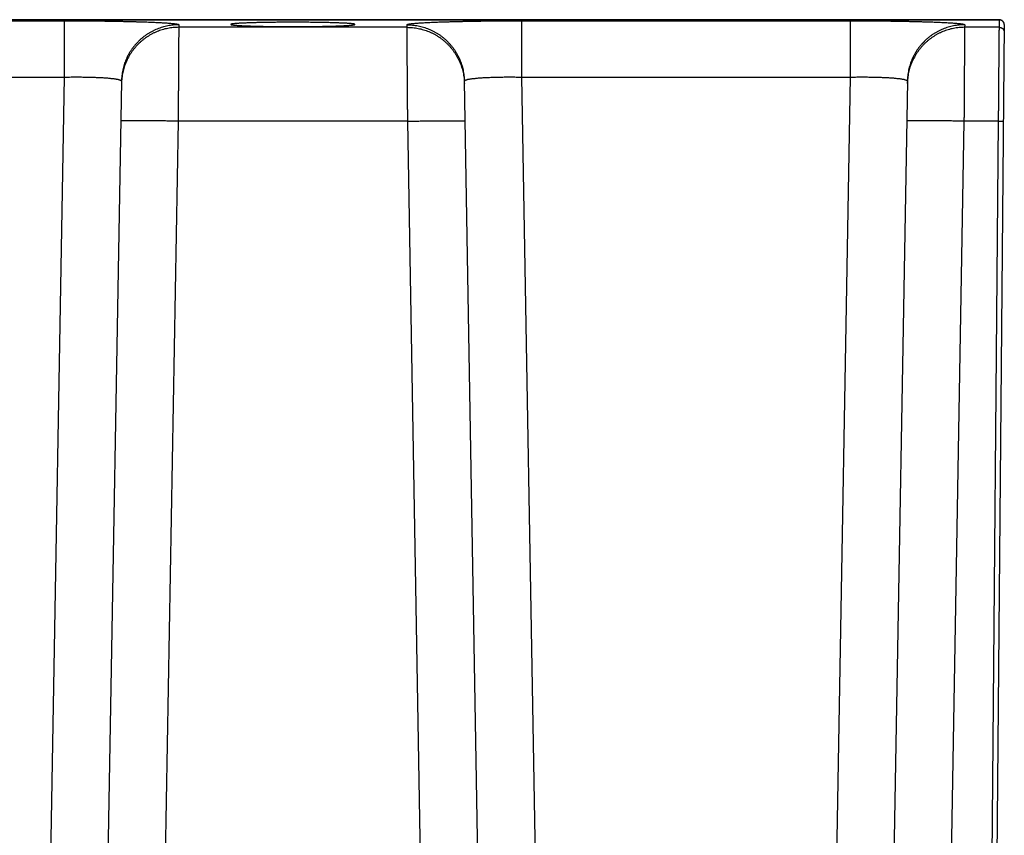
# Model space of a CAD drawing. Header units: inches. Extents: x 0 to 34, y 0 to 22.
# Tile 11 of 80: x 17.6 to 18.6, y 5.1 to 5.9. Entities that reach past the tile are written whole.
import ezdxf

# ---------------------------------------------------------------- set-up
doc = ezdxf.new("R2010")
doc.units = ezdxf.units.IN
doc.header["$LTSCALE"] = 1.87
doc.header["$MEASUREMENT"] = 0
doc.layers.get('0').update_dxf_attribs({"linetype": 'CONTINUOUS'})

msp = doc.modelspace()

# ---------------------------------------------------------------- linework, layer by layer
at = {"color": 7, "linetype": 'CONTINUOUS'}
for p, q in [((15.1391, 5.9116), (18.5845, 5.9116)), ((18.5849, 5.9116), (15.1391, 5.9116)), ((16.1111, 5.9105), (17.6125, 5.9105)), ((17.6125, 5.9105), (17.6125, 5.8516)), ((17.7324, 5.9063), (17.7323, 5.9036)), ((17.9713, 5.9036), (17.9712, 5.9063)), ((18.0911, 5.9105), (18.0911, 5.8516)), ((18.0911, 5.9105), (18.435, 5.9105)), ((18.435, 5.9105), (18.435, 5.8516)), ((18.5549, 5.9063), (18.5548, 5.9036)), ((18.5769, 3.6798), (18.5964, 5.9062)), ((18.5845, 5.9116), (18.5845, 5.9116)), ((18.5845, 5.9116), (18.5845, 5.9116)), ((18.5859, 5.9116), (18.5849, 5.9116)), ((18.5869, 5.9116), (18.5859, 5.9116)), ((18.5888, 5.9115), (18.5881, 5.9115)), ((18.5894, 5.9115), (18.5888, 5.9115)), ((18.5899, 5.9115), (18.5894, 5.9115)), ((18.5915, 5.9114), (18.591, 5.9114)), ((18.5912, 5.9036), (18.5912, 5.9113)), ((17.9713, 5.9036), (17.7323, 5.9036)), ((18.5912, 5.9036), (18.5548, 5.9036)), ((16.1111, 5.8516), (17.6125, 5.8516)), ((17.6125, 5.8516), (17.5848, 4.2656)), ((17.6724, 5.8474), (17.6447, 4.2645)), ((18.0588, 4.2645), (18.0312, 5.8474)), ((18.0911, 5.8516), (18.1188, 4.2656)), ((18.0911, 5.8516), (18.435, 5.8516)), ((18.435, 5.8516), (18.4073, 4.2656)), ((18.4949, 5.8474), (18.4672, 4.2645)), ((17.7316, 5.8054), (17.7047, 4.2635)), ((17.9719, 5.8054), (17.7316, 5.8054)), ((17.9989, 4.2635), (17.9719, 5.8054)), ((18.5541, 5.8054), (18.5263, 4.2107)), ((18.5904, 5.8054), (18.5541, 5.8054)), ((18.5764, 4.2107), (18.5904, 5.8054))]:
    msp.add_line(p, q, dxfattribs=at)
for points in [[(18.5881, 5.9115), (18.5877, 5.9115), (18.5869, 5.9116)], [(18.591, 5.9114), (18.5909, 5.9114), (18.5907, 5.9114), (18.5905, 5.9114), (18.5903, 5.9115), (18.5899, 5.9115)], [(18.5964, 5.9062), (18.5963, 5.9066), (18.5963, 5.9071), (18.5962, 5.9075), (18.5961, 5.9078), (18.596, 5.9082), (18.5958, 5.9085), (18.5956, 5.9088), (18.5955, 5.9091), (18.5953, 5.9094), (18.5951, 5.9096), (18.5949, 5.9099), (18.5946, 5.9101), (18.5944, 5.9102), (18.5942, 5.9104), (18.594, 5.9106), (18.5937, 5.9107), (18.5935, 5.9108), (18.5933, 5.9109), (18.5931, 5.911), (18.5929, 5.9111), (18.5927, 5.9111), (18.5925, 5.9112), (18.5923, 5.9112), (18.5922, 5.9113), (18.592, 5.9113), (18.5919, 5.9113), (18.5917, 5.9113), (18.5916, 5.9114), (18.5915, 5.9114)]]:
    msp.add_lwpolyline(points, dxfattribs=at)
for points, knots in [([(17.6125, 5.9105), (17.6141, 5.9105), (17.6173, 5.9105), (17.6221, 5.9105), (17.6269, 5.9105), (17.6316, 5.9104), (17.6364, 5.9104), (17.6411, 5.9104), (17.6458, 5.9103), (17.6504, 5.9103), (17.6549, 5.9102), (17.6594, 5.9101), (17.6638, 5.9101), (17.6681, 5.91), (17.6724, 5.9099), (17.6765, 5.9098), (17.6805, 5.9097), (17.6844, 5.9096), (17.6882, 5.9095), (17.6919, 5.9094), (17.6955, 5.9093), (17.6989, 5.9092), (17.7022, 5.9091), (17.7053, 5.9089), (17.7083, 5.9088), (17.7111, 5.9087), (17.7137, 5.9085), (17.7162, 5.9084), (17.7186, 5.9082), (17.7207, 5.9081), (17.7227, 5.9079), (17.7245, 5.9078), (17.7261, 5.9076), (17.7276, 5.9075), (17.7288, 5.9073), (17.7299, 5.9071), (17.7308, 5.907), (17.7314, 5.9068), (17.7319, 5.9067), (17.7322, 5.9065), (17.7324, 5.9064), (17.7324, 5.9063)], [0, 0, 0, 0, 0.039996, 0.080012, 0.119953, 0.159726, 0.199241, 0.238422, 0.277223, 0.315595, 0.353468, 0.390766, 0.427421, 0.463377, 0.498578, 0.532971, 0.566506, 0.599128, 0.63078, 0.661408, 0.690963, 0.719405, 0.746687, 0.77276, 0.797576, 0.821098, 0.843295, 0.86413, 0.883567, 0.90157, 0.918114, 0.933182, 0.946747, 0.958783, 0.969268, 0.978193, 0.985557, 0.991359, 0.995616, 0.998394, 1, 1, 1, 1]), ([(17.7324, 5.9063), (17.7314, 5.9063), (17.7295, 5.9062), (17.7265, 5.906), (17.7237, 5.9057), (17.7208, 5.9052), (17.7179, 5.9046), (17.7151, 5.9038), (17.7124, 5.9029), (17.7096, 5.9018), (17.707, 5.9007), (17.7044, 5.8994), (17.7018, 5.898), (17.6993, 5.8964), (17.697, 5.8948), (17.6946, 5.893), (17.6924, 5.8911), (17.6903, 5.8891), (17.6883, 5.887), (17.6863, 5.8848), (17.6845, 5.8826), (17.6828, 5.8802), (17.6812, 5.8778), (17.6798, 5.8752), (17.6784, 5.8727), (17.6772, 5.87), (17.6761, 5.8673), (17.6752, 5.8646), (17.6744, 5.8618), (17.6737, 5.8589), (17.6731, 5.8561), (17.6727, 5.8532), (17.6725, 5.8503), (17.6724, 5.8483), (17.6724, 5.8474)], [0, 0, 0, 0, 0.03126, 0.06252, 0.093779, 0.125038, 0.156297, 0.187555, 0.218813, 0.25007, 0.281327, 0.312583, 0.343838, 0.375092, 0.406345, 0.437598, 0.468849, 0.5001, 0.531349, 0.562598, 0.593845, 0.625092, 0.656338, 0.687583, 0.718827, 0.75007, 0.781313, 0.812555, 0.843797, 0.875038, 0.906279, 0.937519, 0.96876, 1, 1, 1, 1]), ([(17.9167, 5.9067), (17.9167, 5.9067), (17.9166, 5.9068), (17.9164, 5.9069), (17.916, 5.907), (17.9155, 5.9071), (17.9149, 5.9072), (17.9141, 5.9073), (17.9131, 5.9074), (17.912, 5.9075), (17.9108, 5.9076), (17.9095, 5.9077), (17.908, 5.9078), (17.9064, 5.9079), (17.9047, 5.908), (17.9028, 5.9081), (17.9008, 5.9081), (17.8988, 5.9082), (17.8966, 5.9083), (17.8943, 5.9084), (17.8919, 5.9084), (17.8894, 5.9085), (17.8869, 5.9086), (17.8842, 5.9086), (17.8815, 5.9087), (17.8787, 5.9087), (17.8759, 5.9088), (17.873, 5.9088), (17.8701, 5.9088), (17.8671, 5.9089), (17.8641, 5.9089), (17.861, 5.9089), (17.858, 5.9089), (17.8549, 5.9089), (17.8518, 5.9089), (17.8487, 5.9089), (17.8456, 5.9089), (17.8426, 5.9089), (17.8395, 5.9089), (17.8365, 5.9089), (17.8335, 5.9088), (17.8306, 5.9088), (17.8277, 5.9088), (17.8248, 5.9087), (17.8221, 5.9087), (17.8193, 5.9086), (17.8167, 5.9086), (17.8141, 5.9085), (17.8117, 5.9084), (17.8093, 5.9084), (17.807, 5.9083), (17.8048, 5.9082), (17.8027, 5.9081), (17.8008, 5.9081), (17.7989, 5.908), (17.7972, 5.9079), (17.7956, 5.9078), (17.7941, 5.9077), (17.7927, 5.9076), (17.7915, 5.9075), (17.7904, 5.9074), (17.7895, 5.9073), (17.7887, 5.9072), (17.788, 5.9071), (17.7875, 5.907), (17.7872, 5.9069), (17.7869, 5.9068), (17.7868, 5.9067), (17.7868, 5.9067)], [0, 0, 0, 0, 0.001003, 0.00289, 0.005827, 0.009851, 0.014965, 0.021164, 0.028442, 0.036777, 0.046159, 0.056565, 0.067968, 0.080352, 0.093677, 0.107925, 0.123058, 0.139038, 0.155842, 0.173414, 0.19173, 0.210744, 0.230402, 0.25068, 0.271512, 0.292865, 0.314689, 0.336921, 0.359533, 0.382454, 0.405642, 0.429049, 0.452605, 0.476279, 0.5, 0.523721, 0.547395, 0.570951, 0.594358, 0.617546, 0.640467, 0.663079, 0.685311, 0.707135, 0.728488, 0.74932, 0.769598, 0.789256, 0.80827, 0.826586, 0.844158, 0.860962, 0.876942, 0.892075, 0.906323, 0.919648, 0.932032, 0.943435, 0.953841, 0.963223, 0.971558, 0.978836, 0.985035, 0.990149, 0.994173, 0.99711, 0.998997, 1, 1, 1, 1]), ([(17.7868, 5.9067), (17.7868, 5.9066), (17.7869, 5.9065), (17.7872, 5.9064), (17.7875, 5.9063), (17.788, 5.9062), (17.7887, 5.9061), (17.7895, 5.906), (17.7904, 5.9059), (17.7915, 5.9058), (17.7927, 5.9057), (17.7941, 5.9056), (17.7956, 5.9055), (17.7972, 5.9054), (17.7989, 5.9053), (17.8008, 5.9053), (17.8027, 5.9052), (17.8048, 5.9051), (17.807, 5.905), (17.8093, 5.9049), (17.8117, 5.9049), (17.8141, 5.9048), (17.8167, 5.9047), (17.8193, 5.9047), (17.8221, 5.9046), (17.8248, 5.9046), (17.8277, 5.9045), (17.8306, 5.9045), (17.8335, 5.9045), (17.8365, 5.9045), (17.8395, 5.9044), (17.8426, 5.9044), (17.8456, 5.9044), (17.8487, 5.9044), (17.8518, 5.9044), (17.8549, 5.9044), (17.858, 5.9044), (17.861, 5.9044), (17.8641, 5.9044), (17.8671, 5.9045), (17.8701, 5.9045), (17.873, 5.9045), (17.8759, 5.9045), (17.8787, 5.9046), (17.8815, 5.9046), (17.8842, 5.9047), (17.8869, 5.9047), (17.8894, 5.9048), (17.8919, 5.9049), (17.8943, 5.9049), (17.8966, 5.905), (17.8988, 5.9051), (17.9008, 5.9052), (17.9028, 5.9053), (17.9047, 5.9053), (17.9064, 5.9054), (17.908, 5.9055), (17.9095, 5.9056), (17.9108, 5.9057), (17.912, 5.9058), (17.9131, 5.9059), (17.9141, 5.906), (17.9149, 5.9061), (17.9155, 5.9062), (17.916, 5.9063), (17.9164, 5.9064), (17.9166, 5.9065), (17.9167, 5.9066), (17.9167, 5.9067)], [0, 0, 0, 0, 0.001003, 0.00289, 0.005827, 0.009851, 0.014965, 0.021164, 0.028442, 0.036777, 0.046159, 0.056565, 0.067968, 0.080352, 0.093677, 0.107925, 0.123058, 0.139038, 0.155842, 0.173414, 0.19173, 0.210744, 0.230402, 0.25068, 0.271512, 0.292865, 0.314689, 0.336921, 0.359533, 0.382454, 0.405642, 0.429049, 0.452605, 0.476279, 0.5, 0.523721, 0.547395, 0.570951, 0.594358, 0.617546, 0.640467, 0.663079, 0.685311, 0.707135, 0.728488, 0.74932, 0.769598, 0.789256, 0.80827, 0.826586, 0.844158, 0.860962, 0.876942, 0.892075, 0.906323, 0.919648, 0.932032, 0.943435, 0.953841, 0.963223, 0.971558, 0.978836, 0.985035, 0.990149, 0.994173, 0.99711, 0.998997, 1, 1, 1, 1]), ([(17.9712, 5.9063), (17.9712, 5.9064), (17.9713, 5.9065), (17.9716, 5.9067), (17.9721, 5.9068), (17.9728, 5.907), (17.9737, 5.9071), (17.9747, 5.9073), (17.976, 5.9075), (17.9774, 5.9076), (17.979, 5.9078), (17.9808, 5.9079), (17.9828, 5.9081), (17.985, 5.9082), (17.9873, 5.9084), (17.9898, 5.9085), (17.9925, 5.9087), (17.9953, 5.9088), (17.9983, 5.9089), (18.0014, 5.9091), (18.0047, 5.9092), (18.0081, 5.9093), (18.0116, 5.9094), (18.0153, 5.9095), (18.0191, 5.9096), (18.023, 5.9097), (18.0271, 5.9098), (18.0312, 5.9099), (18.0354, 5.91), (18.0397, 5.9101), (18.0441, 5.9101), (18.0486, 5.9102), (18.0532, 5.9103), (18.0578, 5.9103), (18.0624, 5.9104), (18.0672, 5.9104), (18.0719, 5.9104), (18.0767, 5.9105), (18.0815, 5.9105), (18.0863, 5.9105), (18.0895, 5.9105), (18.0911, 5.9105)], [0, 0, 0, 0, 0.001605, 0.004374, 0.008618, 0.01441, 0.021764, 0.030677, 0.041147, 0.05317, 0.066727, 0.08179, 0.09833, 0.116324, 0.135749, 0.156574, 0.178764, 0.202282, 0.22709, 0.25315, 0.28042, 0.308857, 0.338413, 0.369037, 0.400678, 0.43329, 0.466822, 0.501218, 0.536416, 0.57236, 0.609003, 0.646296, 0.684171, 0.722548, 0.761356, 0.80055, 0.840084, 0.879885, 0.919864, 0.959933, 1, 1, 1, 1]), ([(17.9712, 5.9063), (17.9722, 5.9063), (17.9741, 5.9062), (17.977, 5.906), (17.9799, 5.9057), (17.9828, 5.9052), (17.9856, 5.9046), (17.9884, 5.9038), (17.9912, 5.9029), (17.9939, 5.9018), (17.9966, 5.9007), (17.9992, 5.8994), (18.0018, 5.898), (18.0042, 5.8964), (18.0066, 5.8948), (18.0089, 5.893), (18.0112, 5.8911), (18.0133, 5.8891), (18.0153, 5.887), (18.0172, 5.8848), (18.0191, 5.8826), (18.0208, 5.8802), (18.0223, 5.8778), (18.0238, 5.8752), (18.0251, 5.8727), (18.0264, 5.87), (18.0274, 5.8673), (18.0284, 5.8646), (18.0292, 5.8618), (18.0299, 5.8589), (18.0304, 5.8561), (18.0308, 5.8532), (18.0311, 5.8503), (18.0312, 5.8483), (18.0312, 5.8474)], [0, 0, 0, 0, 0.03126, 0.06252, 0.093779, 0.125039, 0.156298, 0.187556, 0.218814, 0.250071, 0.281328, 0.312584, 0.343839, 0.375093, 0.406347, 0.437599, 0.46885, 0.500101, 0.53135, 0.562599, 0.593846, 0.625093, 0.656339, 0.687584, 0.718828, 0.750071, 0.781314, 0.812556, 0.843797, 0.875038, 0.906279, 0.93752, 0.96876, 1, 1, 1, 1]), ([(18.435, 5.9105), (18.4366, 5.9105), (18.4398, 5.9105), (18.4446, 5.9105), (18.4494, 5.9105), (18.4541, 5.9104), (18.4589, 5.9104), (18.4636, 5.9104), (18.4683, 5.9103), (18.4729, 5.9103), (18.4774, 5.9102), (18.4819, 5.9101), (18.4863, 5.9101), (18.4906, 5.91), (18.4949, 5.9099), (18.499, 5.9098), (18.503, 5.9097), (18.5069, 5.9096), (18.5107, 5.9095), (18.5144, 5.9094), (18.518, 5.9093), (18.5214, 5.9092), (18.5247, 5.9091), (18.5278, 5.9089), (18.5308, 5.9088), (18.5336, 5.9087), (18.5362, 5.9085), (18.5387, 5.9084), (18.5411, 5.9082), (18.5432, 5.9081), (18.5452, 5.9079), (18.547, 5.9078), (18.5486, 5.9076), (18.5501, 5.9075), (18.5513, 5.9073), (18.5524, 5.9071), (18.5533, 5.907), (18.5539, 5.9068), (18.5544, 5.9067), (18.5547, 5.9065), (18.5549, 5.9064), (18.5549, 5.9063)], [0, 0, 0, 0, 0.039996, 0.080012, 0.119953, 0.159726, 0.199241, 0.238422, 0.277223, 0.315595, 0.353468, 0.390766, 0.427421, 0.463377, 0.498578, 0.532971, 0.566506, 0.599128, 0.63078, 0.661408, 0.690963, 0.719405, 0.746687, 0.77276, 0.797576, 0.821098, 0.843295, 0.86413, 0.883567, 0.90157, 0.918114, 0.933182, 0.946747, 0.958783, 0.969268, 0.978193, 0.985557, 0.991359, 0.995616, 0.998394, 1, 1, 1, 1]), ([(18.5549, 5.9063), (18.5539, 5.9063), (18.552, 5.9062), (18.549, 5.906), (18.5462, 5.9057), (18.5433, 5.9052), (18.5404, 5.9046), (18.5376, 5.9038), (18.5349, 5.9029), (18.5321, 5.9018), (18.5295, 5.9007), (18.5269, 5.8994), (18.5243, 5.898), (18.5218, 5.8964), (18.5195, 5.8948), (18.5171, 5.893), (18.5149, 5.8911), (18.5128, 5.8891), (18.5108, 5.887), (18.5088, 5.8848), (18.507, 5.8826), (18.5053, 5.8802), (18.5037, 5.8778), (18.5023, 5.8752), (18.5009, 5.8727), (18.4997, 5.87), (18.4986, 5.8673), (18.4977, 5.8646), (18.4969, 5.8618), (18.4962, 5.8589), (18.4956, 5.8561), (18.4952, 5.8532), (18.495, 5.8503), (18.4949, 5.8483), (18.4949, 5.8474)], [0, 0, 0, 0, 0.03126, 0.06252, 0.093779, 0.125038, 0.156297, 0.187555, 0.218813, 0.25007, 0.281327, 0.312583, 0.343838, 0.375092, 0.406345, 0.437598, 0.468849, 0.5001, 0.531349, 0.562598, 0.593845, 0.625092, 0.656338, 0.687583, 0.718827, 0.75007, 0.781313, 0.812555, 0.843797, 0.875038, 0.906279, 0.937519, 0.96876, 1, 1, 1, 1]), ([(18.5845, 5.9116), (18.5849, 5.9116), (18.5855, 5.9116), (18.5863, 5.9116), (18.5869, 5.9116), (18.5875, 5.9115), (18.5881, 5.9115), (18.5886, 5.9115), (18.5891, 5.9115), (18.5895, 5.9115), (18.5899, 5.9115), (18.5901, 5.9115), (18.5903, 5.9114), (18.5905, 5.9114), (18.5906, 5.9114), (18.5908, 5.9114), (18.5909, 5.9114), (18.591, 5.9114), (18.591, 5.9114), (18.5911, 5.9114), (18.5911, 5.9114), (18.5911, 5.9114), (18.5912, 5.9114), (18.5912, 5.9114), (18.5912, 5.9114), (18.5912, 5.9114), (18.5912, 5.9113), (18.5912, 5.9113), (18.5912, 5.9113), (18.5912, 5.9113), (18.5912, 5.9113), (18.5912, 5.9113)], [0, 0, 0, 0, 0.178732, 0.269065, 0.35771, 0.443868, 0.52674, 0.605525, 0.679424, 0.747639, 0.80937, 0.837555, 0.86382, 0.888066, 0.910194, 0.930105, 0.9477, 0.962884, 0.969542, 0.975561, 0.980931, 0.985641, 0.989681, 0.993045, 0.995727, 0.996814, 0.997736, 0.998496, 0.999107, 0.999592, 1, 1, 1, 1]), ([(18.5959, 5.9084), (18.5958, 5.9085), (18.5957, 5.9087), (18.5954, 5.9092), (18.5949, 5.9098), (18.5942, 5.9104), (18.5937, 5.9107), (18.5932, 5.911), (18.5927, 5.9111), (18.5922, 5.9112), (18.5917, 5.9113), (18.5914, 5.9113), (18.5912, 5.9113)], [0, 0, 0, 0, 0.043997, 0.130922, 0.304575, 0.478248, 0.565198, 0.652153, 0.739111, 0.826072, 0.913035, 1, 1, 1, 1]), ([(18.596, 5.908), (18.596, 5.908), (18.596, 5.9082), (18.5959, 5.9083), (18.5959, 5.9083)], [0, 0, 0, 0, 0.479982, 1, 1, 1, 1]), ([(18.5962, 5.9075), (18.5962, 5.9076), (18.5961, 5.9077), (18.5961, 5.9078), (18.5961, 5.9079)], [0, 0, 0, 0, 0.336981, 1, 1, 1, 1]), ([(18.5964, 5.9062), (18.5964, 5.9063), (18.5963, 5.9067), (18.5963, 5.9071), (18.5962, 5.9074), (18.5962, 5.9075)], [0, 0, 0, 0, 0.377791, 0.755584, 1, 1, 1, 1]), ([(17.7323, 5.9036), (17.7313, 5.9036), (17.7294, 5.9035), (17.7265, 5.9033), (17.7236, 5.903), (17.7207, 5.9025), (17.7179, 5.9019), (17.7151, 5.9011), (17.7123, 5.9002), (17.7096, 5.8992), (17.7069, 5.898), (17.7043, 5.8967), (17.7018, 5.8953), (17.6993, 5.8937), (17.6969, 5.8921), (17.6946, 5.8903), (17.6924, 5.8884), (17.6902, 5.8864), (17.6882, 5.8843), (17.6863, 5.8821), (17.6845, 5.8799), (17.6828, 5.8775), (17.6812, 5.8751), (17.6797, 5.8725), (17.6784, 5.87), (17.6772, 5.8673), (17.6761, 5.8646), (17.6751, 5.8619), (17.6743, 5.8591), (17.6736, 5.8562), (17.6731, 5.8534), (17.6727, 5.8505), (17.6724, 5.8476), (17.6723, 5.8456), (17.6723, 5.8447)], [0, 0, 0, 0, 0.03126, 0.062519, 0.093778, 0.125038, 0.156296, 0.187554, 0.218812, 0.250069, 0.281325, 0.312581, 0.343836, 0.37509, 0.406343, 0.437595, 0.468847, 0.500097, 0.531347, 0.562595, 0.593843, 0.62509, 0.656336, 0.687581, 0.718825, 0.750069, 0.781312, 0.812554, 0.843796, 0.875037, 0.906278, 0.937519, 0.96876, 1, 1, 1, 1]), ([(17.7323, 5.9036), (17.7323, 5.9035), (17.7323, 5.9033), (17.7323, 5.9029), (17.7323, 5.9023), (17.7323, 5.9015), (17.7323, 5.9006), (17.7323, 5.8995), (17.7323, 5.8982), (17.7323, 5.8967), (17.7323, 5.8951), (17.7322, 5.8934), (17.7322, 5.8914), (17.7322, 5.8893), (17.7322, 5.8871), (17.7322, 5.8847), (17.7322, 5.8821), (17.7321, 5.8795), (17.7321, 5.8767), (17.7321, 5.8737), (17.7321, 5.8706), (17.7321, 5.8675), (17.732, 5.8642), (17.732, 5.8608), (17.732, 5.8572), (17.732, 5.8536), (17.7319, 5.8499), (17.7319, 5.8462), (17.7319, 5.8423), (17.7319, 5.8384), (17.7318, 5.8344), (17.7318, 5.8304), (17.7318, 5.8263), (17.7317, 5.8222), (17.7317, 5.818), (17.7317, 5.8138), (17.7317, 5.8096), (17.7316, 5.8068), (17.7316, 5.8054)], [0, 0, 0, 0, 0.002406, 0.006619, 0.01263, 0.02043, 0.030004, 0.041336, 0.054406, 0.06919, 0.085663, 0.103797, 0.123555, 0.144893, 0.167777, 0.192171, 0.218034, 0.245317, 0.273968, 0.303937, 0.335174, 0.367627, 0.401244, 0.435962, 0.471711, 0.508429, 0.546064, 0.584554, 0.623822, 0.663789, 0.704383, 0.745533, 0.787166, 0.829207, 0.871585, 0.914228, 0.957058, 1, 1, 1, 1]), ([(17.9713, 5.9036), (17.9722, 5.9036), (17.9742, 5.9035), (17.9771, 5.9033), (17.98, 5.903), (17.9828, 5.9025), (17.9857, 5.9019), (17.9885, 5.9011), (17.9913, 5.9002), (17.994, 5.8992), (17.9967, 5.898), (17.9993, 5.8967), (18.0018, 5.8953), (18.0043, 5.8937), (18.0067, 5.8921), (18.009, 5.8903), (18.0112, 5.8884), (18.0133, 5.8864), (18.0154, 5.8843), (18.0173, 5.8821), (18.0191, 5.8799), (18.0208, 5.8775), (18.0224, 5.8751), (18.0239, 5.8725), (18.0252, 5.87), (18.0264, 5.8673), (18.0275, 5.8646), (18.0284, 5.8619), (18.0293, 5.8591), (18.0299, 5.8562), (18.0305, 5.8534), (18.0309, 5.8505), (18.0312, 5.8476), (18.0312, 5.8456), (18.0312, 5.8447)], [0, 0, 0, 0, 0.03126, 0.062519, 0.093778, 0.125038, 0.156296, 0.187554, 0.218812, 0.250069, 0.281325, 0.312581, 0.343836, 0.37509, 0.406343, 0.437595, 0.468847, 0.500097, 0.531347, 0.562595, 0.593843, 0.62509, 0.656336, 0.687581, 0.718825, 0.750069, 0.781312, 0.812554, 0.843796, 0.875037, 0.906278, 0.937519, 0.96876, 1, 1, 1, 1]), ([(17.9719, 5.8054), (17.9719, 5.8068), (17.9719, 5.8096), (17.9719, 5.8138), (17.9719, 5.818), (17.9718, 5.8222), (17.9718, 5.8263), (17.9718, 5.8304), (17.9717, 5.8344), (17.9717, 5.8384), (17.9717, 5.8423), (17.9717, 5.8462), (17.9716, 5.8499), (17.9716, 5.8536), (17.9716, 5.8572), (17.9716, 5.8608), (17.9715, 5.8642), (17.9715, 5.8675), (17.9715, 5.8706), (17.9715, 5.8737), (17.9714, 5.8767), (17.9714, 5.8795), (17.9714, 5.8821), (17.9714, 5.8847), (17.9714, 5.8871), (17.9714, 5.8893), (17.9713, 5.8914), (17.9713, 5.8934), (17.9713, 5.8951), (17.9713, 5.8967), (17.9713, 5.8982), (17.9713, 5.8995), (17.9713, 5.9006), (17.9713, 5.9015), (17.9713, 5.9023), (17.9713, 5.9029), (17.9713, 5.9033), (17.9713, 5.9035), (17.9713, 5.9036)], [0, 0, 0, 0, 0.042942, 0.085772, 0.128415, 0.170793, 0.212834, 0.254467, 0.295617, 0.336211, 0.376178, 0.415446, 0.453936, 0.491571, 0.528289, 0.564038, 0.598756, 0.632373, 0.664826, 0.696063, 0.726032, 0.754683, 0.781966, 0.807829, 0.832223, 0.855107, 0.876445, 0.896203, 0.914337, 0.93081, 0.945594, 0.958664, 0.969996, 0.97957, 0.98737, 0.993381, 0.997594, 1, 1, 1, 1]), ([(18.5548, 5.9036), (18.5538, 5.9036), (18.5519, 5.9035), (18.549, 5.9033), (18.5461, 5.903), (18.5432, 5.9025), (18.5404, 5.9019), (18.5376, 5.9011), (18.5348, 5.9002), (18.5321, 5.8992), (18.5294, 5.898), (18.5268, 5.8967), (18.5243, 5.8953), (18.5218, 5.8937), (18.5194, 5.8921), (18.5171, 5.8903), (18.5149, 5.8884), (18.5127, 5.8864), (18.5107, 5.8843), (18.5088, 5.8821), (18.507, 5.8799), (18.5053, 5.8775), (18.5037, 5.8751), (18.5022, 5.8725), (18.5009, 5.87), (18.4997, 5.8673), (18.4986, 5.8646), (18.4976, 5.8619), (18.4968, 5.8591), (18.4961, 5.8562), (18.4956, 5.8534), (18.4952, 5.8505), (18.4949, 5.8476), (18.4948, 5.8456), (18.4948, 5.8447)], [0, 0, 0, 0, 0.03126, 0.062519, 0.093778, 0.125038, 0.156296, 0.187554, 0.218812, 0.250069, 0.281325, 0.312581, 0.343836, 0.37509, 0.406343, 0.437595, 0.468847, 0.500097, 0.531347, 0.562595, 0.593843, 0.62509, 0.656336, 0.687581, 0.718825, 0.750069, 0.781312, 0.812554, 0.843796, 0.875037, 0.906278, 0.937519, 0.96876, 1, 1, 1, 1]), ([(18.5548, 5.9036), (18.5548, 5.9035), (18.5548, 5.9033), (18.5548, 5.9029), (18.5548, 5.9023), (18.5548, 5.9015), (18.5548, 5.9006), (18.5548, 5.8995), (18.5548, 5.8982), (18.5548, 5.8967), (18.5548, 5.8951), (18.5547, 5.8934), (18.5547, 5.8914), (18.5547, 5.8893), (18.5547, 5.8871), (18.5547, 5.8847), (18.5547, 5.8821), (18.5546, 5.8795), (18.5546, 5.8767), (18.5546, 5.8737), (18.5546, 5.8706), (18.5546, 5.8675), (18.5545, 5.8642), (18.5545, 5.8608), (18.5545, 5.8572), (18.5545, 5.8536), (18.5544, 5.8499), (18.5544, 5.8462), (18.5544, 5.8423), (18.5544, 5.8384), (18.5543, 5.8344), (18.5543, 5.8304), (18.5543, 5.8263), (18.5542, 5.8222), (18.5542, 5.818), (18.5542, 5.8138), (18.5542, 5.8096), (18.5541, 5.8068), (18.5541, 5.8054)], [0, 0, 0, 0, 0.002406, 0.006619, 0.01263, 0.02043, 0.030004, 0.041336, 0.054406, 0.06919, 0.085663, 0.103797, 0.123555, 0.144893, 0.167777, 0.192171, 0.218034, 0.245317, 0.273968, 0.303937, 0.335174, 0.367627, 0.401244, 0.435962, 0.471711, 0.508429, 0.546064, 0.584554, 0.623822, 0.663789, 0.704383, 0.745533, 0.787166, 0.829207, 0.871585, 0.914228, 0.957058, 1, 1, 1, 1]), ([(18.5904, 5.8054), (18.5904, 5.8068), (18.5904, 5.8096), (18.5904, 5.8138), (18.5905, 5.818), (18.5905, 5.8222), (18.5905, 5.8263), (18.5906, 5.8304), (18.5906, 5.8344), (18.5906, 5.8384), (18.5907, 5.8423), (18.5907, 5.8462), (18.5907, 5.8499), (18.5908, 5.8536), (18.5908, 5.8572), (18.5908, 5.8608), (18.5908, 5.8642), (18.5909, 5.8675), (18.5909, 5.8706), (18.5909, 5.8737), (18.5909, 5.8767), (18.591, 5.8795), (18.591, 5.8821), (18.591, 5.8847), (18.591, 5.8871), (18.5911, 5.8893), (18.5911, 5.8914), (18.5911, 5.8934), (18.5911, 5.8951), (18.5911, 5.8967), (18.5911, 5.8982), (18.5911, 5.8995), (18.5911, 5.9006), (18.5912, 5.9015), (18.5912, 5.9023), (18.5912, 5.9029), (18.5912, 5.9033), (18.5912, 5.9035), (18.5912, 5.9036)], [0, 0, 0, 0, 0.042943, 0.085774, 0.128416, 0.170792, 0.212832, 0.254463, 0.295613, 0.336207, 0.376176, 0.415445, 0.453936, 0.491572, 0.52829, 0.56404, 0.598758, 0.632375, 0.664828, 0.696065, 0.726034, 0.754686, 0.781969, 0.807832, 0.832226, 0.855109, 0.876448, 0.896205, 0.914339, 0.930813, 0.945597, 0.958666, 0.969997, 0.97957, 0.98737, 0.993381, 0.997594, 1, 1, 1, 1]), ([(18.5912, 5.9036), (18.5913, 5.9036), (18.5916, 5.9036), (18.5921, 5.9035), (18.5925, 5.9034), (18.5929, 5.9033), (18.5933, 5.9031), (18.5937, 5.9029), (18.5941, 5.9027), (18.5945, 5.9024), (18.5948, 5.9021), (18.5951, 5.9018), (18.5954, 5.9014), (18.5956, 5.901), (18.5958, 5.9006), (18.596, 5.9002), (18.5961, 5.8998), (18.5962, 5.8993), (18.5963, 5.8989), (18.5963, 5.8986), (18.5963, 5.8984)], [0, 0, 0, 0, 0.055572, 0.111144, 0.166715, 0.222285, 0.277852, 0.333418, 0.388981, 0.444541, 0.500098, 0.555652, 0.611203, 0.666752, 0.722297, 0.777841, 0.833383, 0.888923, 0.944462, 1, 1, 1, 1]), ([(17.6125, 5.8516), (17.6134, 5.8516), (17.6153, 5.8516), (17.6181, 5.8516), (17.621, 5.8517), (17.6238, 5.8517), (17.6266, 5.8517), (17.6293, 5.8517), (17.632, 5.8516), (17.6347, 5.8516), (17.6373, 5.8515), (17.6399, 5.8515), (17.6424, 5.8514), (17.6448, 5.8513), (17.6472, 5.8512), (17.6494, 5.8511), (17.6516, 5.851), (17.6537, 5.8509), (17.6558, 5.8507), (17.6577, 5.8506), (17.6595, 5.8504), (17.6612, 5.8502), (17.6628, 5.8501), (17.6643, 5.8499), (17.6657, 5.8497), (17.6669, 5.8495), (17.668, 5.8493), (17.669, 5.8491), (17.6699, 5.8488), (17.6707, 5.8486), (17.6713, 5.8484), (17.6717, 5.8481), (17.6721, 5.8479), (17.6723, 5.8477), (17.6724, 5.8475), (17.6724, 5.8474)], [0, 0, 0, 0, 0.047024, 0.093959, 0.140686, 0.187094, 0.233072, 0.278512, 0.323307, 0.367349, 0.410538, 0.452793, 0.494041, 0.534193, 0.573158, 0.610847, 0.647171, 0.682052, 0.715419, 0.747196, 0.777307, 0.805687, 0.832277, 0.857019, 0.879857, 0.900743, 0.919643, 0.936527, 0.951368, 0.964155, 0.974898, 0.983644, 0.990506, 0.995749, 1, 1, 1, 1]), ([(18.0312, 5.8474), (18.0312, 5.8475), (18.0313, 5.8477), (18.0315, 5.8479), (18.0318, 5.8481), (18.0323, 5.8484), (18.0329, 5.8486), (18.0337, 5.8488), (18.0345, 5.8491), (18.0355, 5.8493), (18.0367, 5.8495), (18.0379, 5.8497), (18.0393, 5.8499), (18.0408, 5.8501), (18.0424, 5.8502), (18.0441, 5.8504), (18.0459, 5.8506), (18.0478, 5.8507), (18.0498, 5.8509), (18.0519, 5.851), (18.0541, 5.8511), (18.0564, 5.8512), (18.0588, 5.8513), (18.0612, 5.8514), (18.0637, 5.8515), (18.0663, 5.8515), (18.0689, 5.8516), (18.0715, 5.8516), (18.0743, 5.8517), (18.077, 5.8517), (18.0798, 5.8517), (18.0826, 5.8517), (18.0854, 5.8516), (18.0883, 5.8516), (18.0902, 5.8516), (18.0911, 5.8516)], [0, 0, 0, 0, 0.00425, 0.009495, 0.016356, 0.025104, 0.035853, 0.048644, 0.063487, 0.080369, 0.099261, 0.120134, 0.142956, 0.167685, 0.194266, 0.222639, 0.252742, 0.28451, 0.317876, 0.352766, 0.3891, 0.426796, 0.465774, 0.505951, 0.547231, 0.589523, 0.632744, 0.676802, 0.721593, 0.767012, 0.812957, 0.85933, 0.906029, 0.952954, 1, 1, 1, 1]), ([(18.435, 5.8516), (18.4359, 5.8516), (18.4378, 5.8516), (18.4406, 5.8516), (18.4435, 5.8517), (18.4463, 5.8517), (18.4491, 5.8517), (18.4518, 5.8517), (18.4545, 5.8516), (18.4572, 5.8516), (18.4598, 5.8515), (18.4624, 5.8515), (18.4649, 5.8514), (18.4673, 5.8513), (18.4697, 5.8512), (18.4719, 5.8511), (18.4741, 5.851), (18.4762, 5.8509), (18.4783, 5.8507), (18.4802, 5.8506), (18.482, 5.8504), (18.4837, 5.8502), (18.4853, 5.8501), (18.4868, 5.8499), (18.4882, 5.8497), (18.4894, 5.8495), (18.4905, 5.8493), (18.4915, 5.8491), (18.4924, 5.8488), (18.4932, 5.8486), (18.4938, 5.8484), (18.4942, 5.8481), (18.4946, 5.8479), (18.4948, 5.8477), (18.4949, 5.8475), (18.4949, 5.8474)], [0, 0, 0, 0, 0.047024, 0.093959, 0.140686, 0.187094, 0.233072, 0.278512, 0.323307, 0.367349, 0.410538, 0.452793, 0.494041, 0.534193, 0.573158, 0.610847, 0.647171, 0.682052, 0.715419, 0.747196, 0.777307, 0.805687, 0.832277, 0.857019, 0.879857, 0.900743, 0.919643, 0.936527, 0.951368, 0.964155, 0.974898, 0.983644, 0.990506, 0.995749, 1, 1, 1, 1]), ([(17.7316, 5.8054), (17.7307, 5.8054), (17.7287, 5.8055), (17.7258, 5.8055), (17.7228, 5.8055), (17.7199, 5.8056), (17.7171, 5.8056), (17.7142, 5.8057), (17.7114, 5.8057), (17.7087, 5.8057), (17.706, 5.8057), (17.7034, 5.8058), (17.7008, 5.8058), (17.6983, 5.8058), (17.6959, 5.8058), (17.6936, 5.8058), (17.6914, 5.8058), (17.6893, 5.8058), (17.6872, 5.8058), (17.6853, 5.8058), (17.6835, 5.8058), (17.6818, 5.8058), (17.6802, 5.8058), (17.6788, 5.8058), (17.6775, 5.8058), (17.6763, 5.8057), (17.6752, 5.8057), (17.6743, 5.8057), (17.6735, 5.8056), (17.6728, 5.8056), (17.6723, 5.8056), (17.672, 5.8055), (17.6718, 5.8055), (17.6716, 5.8054), (17.6716, 5.8054)], [0, 0, 0, 0, 0.04904, 0.09796, 0.146645, 0.194975, 0.242835, 0.29011, 0.336686, 0.382451, 0.427294, 0.471108, 0.513787, 0.555228, 0.595332, 0.634003, 0.671146, 0.706673, 0.740499, 0.772542, 0.802724, 0.830974, 0.857223, 0.88141, 0.903474, 0.923365, 0.941034, 0.95644, 0.969547, 0.980325, 0.988752, 0.994816, 0.998523, 1, 1, 1, 1]), ([(17.9719, 5.8054), (17.9729, 5.8054), (17.9749, 5.8055), (17.9778, 5.8055), (17.9807, 5.8055), (17.9836, 5.8056), (17.9865, 5.8056), (17.9893, 5.8057), (17.9921, 5.8057), (17.9949, 5.8057), (17.9976, 5.8057), (18.0002, 5.8058), (18.0028, 5.8058), (18.0052, 5.8058), (18.0076, 5.8058), (18.01, 5.8058), (18.0122, 5.8058), (18.0143, 5.8058), (18.0164, 5.8058), (18.0183, 5.8058), (18.0201, 5.8058), (18.0218, 5.8058), (18.0234, 5.8058), (18.0248, 5.8058), (18.0261, 5.8058), (18.0273, 5.8057), (18.0284, 5.8057), (18.0293, 5.8057), (18.0301, 5.8056), (18.0307, 5.8056), (18.0312, 5.8056), (18.0316, 5.8055), (18.0318, 5.8055), (18.0319, 5.8054), (18.0319, 5.8054)], [0, 0, 0, 0, 0.04904, 0.09796, 0.146645, 0.194975, 0.242835, 0.29011, 0.336686, 0.382451, 0.427294, 0.471108, 0.513787, 0.555228, 0.595332, 0.634003, 0.671146, 0.706673, 0.740499, 0.772542, 0.802724, 0.830974, 0.857223, 0.88141, 0.903474, 0.923365, 0.941034, 0.95644, 0.969547, 0.980325, 0.988752, 0.994816, 0.998523, 1, 1, 1, 1]), ([(18.5541, 5.8054), (18.5532, 5.8054), (18.5512, 5.8055), (18.5483, 5.8055), (18.5453, 5.8055), (18.5424, 5.8056), (18.5396, 5.8056), (18.5367, 5.8057), (18.5339, 5.8057), (18.5312, 5.8057), (18.5285, 5.8057), (18.5259, 5.8058), (18.5233, 5.8058), (18.5208, 5.8058), (18.5184, 5.8058), (18.5161, 5.8058), (18.5139, 5.8058), (18.5118, 5.8058), (18.5097, 5.8058), (18.5078, 5.8058), (18.506, 5.8058), (18.5043, 5.8058), (18.5027, 5.8058), (18.5013, 5.8058), (18.5, 5.8058), (18.4988, 5.8057), (18.4977, 5.8057), (18.4968, 5.8057), (18.496, 5.8056), (18.4953, 5.8056), (18.4948, 5.8056), (18.4945, 5.8055), (18.4943, 5.8055), (18.4941, 5.8054), (18.4941, 5.8054)], [0, 0, 0, 0, 0.04904, 0.09796, 0.146645, 0.194975, 0.242835, 0.29011, 0.336686, 0.382451, 0.427294, 0.471108, 0.513787, 0.555228, 0.595332, 0.634003, 0.671146, 0.706673, 0.740499, 0.772542, 0.802724, 0.830974, 0.857223, 0.88141, 0.903474, 0.923365, 0.941034, 0.95644, 0.969547, 0.980325, 0.988752, 0.994816, 0.998523, 1, 1, 1, 1]), ([(18.5904, 5.8054), (18.5905, 5.8054), (18.5908, 5.8054), (18.5912, 5.8054), (18.5917, 5.8054), (18.5921, 5.8054), (18.5925, 5.8054), (18.5929, 5.8054), (18.5933, 5.8054), (18.5936, 5.8054), (18.594, 5.8053), (18.5943, 5.8053), (18.5945, 5.8053), (18.5948, 5.8053), (18.595, 5.8053), (18.5952, 5.8053), (18.5953, 5.8053), (18.5954, 5.8053), (18.5954, 5.8053), (18.5955, 5.8053), (18.5955, 5.8053)], [0, 0, 0, 0, 0.087098, 0.173535, 0.258652, 0.341802, 0.422353, 0.49969, 0.573227, 0.642403, 0.706692, 0.765606, 0.818696, 0.86556, 0.905842, 0.939237, 0.965495, 0.984425, 0.995904, 1, 1, 1, 1])]:
    msp.add_open_spline(points, degree=3, knots=knots, dxfattribs=at)
for points in [[(18.5845, 5.9116), (18.5845, 5.9116), (18.5845, 5.9116), (18.5845, 5.9116)], [(18.5959, 5.9083), (18.5959, 5.9083), (18.5959, 5.9084), (18.5959, 5.9084)], [(18.5961, 5.9079), (18.5961, 5.9079), (18.5961, 5.908), (18.596, 5.908)], [(18.5962, 5.9075), (18.5962, 5.9075), (18.5962, 5.9075), (18.5962, 5.9075)]]:
    msp.add_open_spline(points, degree=3, dxfattribs=at)

doc.saveas('drawing.dxf')
